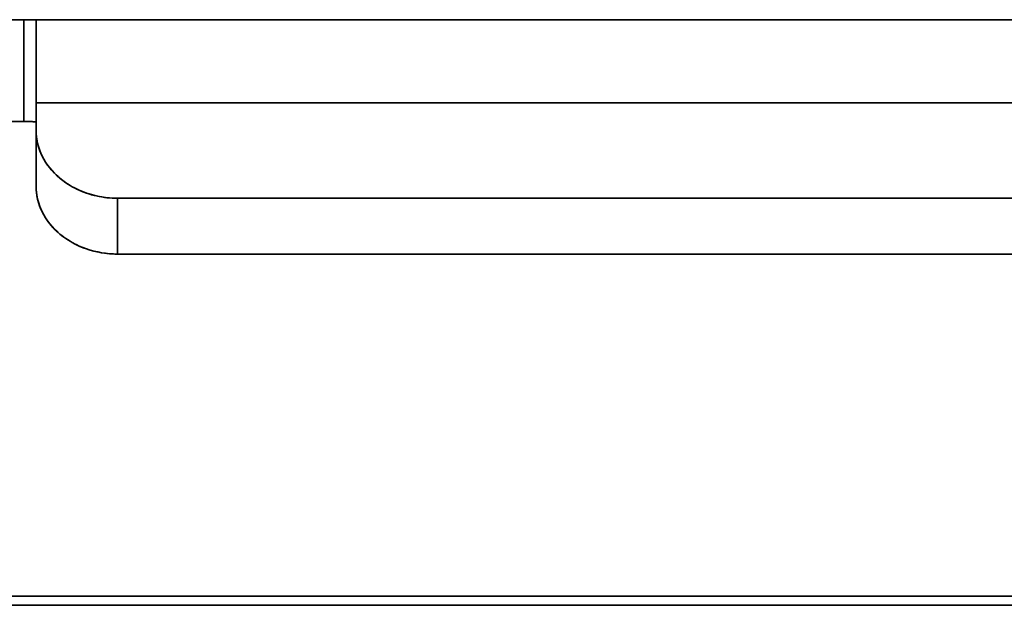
# Model space of a CAD drawing. Header units: inches. Extents: x 2.9 to 36.1, y -1.9 to 23.5.
# Tile 14 of 30: x 16.183 to 16.2781, y 4.9705 to 5.0271. Entities that reach past the tile are written whole.
import ezdxf

# ---------------------------------------------------------------- set-up
doc = ezdxf.new("R2010")
doc.units = ezdxf.units.IN
doc.header["$MEASUREMENT"] = 0
doc.layers.add('Visible Edges(ANSI)', color=7, linetype='Continuous', lineweight=35)

msp = doc.modelspace()

# ---------------------------------------------------------------- linework, layer by layer
at = {"layer": 'Visible Edges(ANSI)'}
for p, q in [((16.1767204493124, 5.027050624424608), (16.18341336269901, 5.027050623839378)), ((16.18341336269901, 5.027050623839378), (16.18341336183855, 5.017208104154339)), ((16.18341336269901, 5.027050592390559), (16.42987005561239, 5.02705057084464)), ((16.18341338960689, 5.02705062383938), (16.18341338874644, 5.017208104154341)), ((16.18459446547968, 5.019034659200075), (16.18459446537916, 5.01639083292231)), ((16.18459446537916, 5.01639083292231), (16.18459446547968, 5.019034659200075)), ((16.18459446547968, 5.019034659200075), (16.42868895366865, 5.019034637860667)), ((16.42868895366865, 5.019034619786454), (16.18459446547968, 5.019034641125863)), ((16.18341336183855, 5.017208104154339), (16.17672044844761, 5.017208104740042)), ((16.18341336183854, 5.01720797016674), (16.18344974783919, 5.01720797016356)), ((16.18380445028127, 5.017207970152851), (16.18344974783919, 5.01720797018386)), ((16.18459446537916, 5.01639083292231), (16.18459446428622, 5.011001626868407)), ((16.18459464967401, 5.011001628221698), (16.18459465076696, 5.016390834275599)), ((16.18531066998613, 5.01364545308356), (16.18531173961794, 5.013645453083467)), ((16.1853117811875, 5.013645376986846), (16.18531071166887, 5.013645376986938)), ((16.19246847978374, 5.004412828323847), (16.19246848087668, 5.00980203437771)), ((16.19246848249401, 5.009802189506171), (16.19246848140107, 5.00441298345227)), ((16.42081493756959, 5.009802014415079), (16.19246848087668, 5.00980203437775)), ((16.19246848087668, 5.00980203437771), (16.42081493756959, 5.009802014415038)), ((16.42081493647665, 5.004412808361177), (16.19246847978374, 5.004412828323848)), ((16.42081493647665, 5.004412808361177), (16.19246847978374, 5.004412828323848)), ((16.12314777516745, 4.971353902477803), (16.49099383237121, 4.971353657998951)), ((16.49186661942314, 4.970480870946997), (16.12227498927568, 4.970481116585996))]:
    msp.add_line(p, q, dxfattribs=at)
for centre, major_axis, ratio, start_param, end_param in [((16.18459446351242, 5.00933431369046), (1.5488056e-09, 0.0177162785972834), 1e-05, 5.295017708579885, 6.22338276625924), ((16.19246822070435, 5.016390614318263), (-0.0078735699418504, 1.5967237e-09), 0.8367773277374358, 6.283152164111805, 7.854015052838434), ((16.19246821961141, 5.011001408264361), (-0.0078735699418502, 1.5967236e-09), 0.836777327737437, 6.283152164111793, 7.854015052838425)]:
    msp.add_ellipse(centre, major_axis=major_axis, ratio=ratio, start_param=start_param, end_param=end_param, dxfattribs=at)
for points, knots in [([(16.18459446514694, 5.027011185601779), (16.1845944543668, 5.027013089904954), (16.18459351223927, 5.027014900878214), (16.18459162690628, 5.027016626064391), (16.18458974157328, 5.027018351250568), (16.18458691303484, 5.027019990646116), (16.18458312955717, 5.027021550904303), (16.1845793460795, 5.027023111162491), (16.1845746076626, 5.027024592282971), (16.18456890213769, 5.027026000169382), (16.18456319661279, 5.027027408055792), (16.18455652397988, 5.027028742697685), (16.18454887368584, 5.027030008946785), (16.1845412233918, 5.027031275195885), (16.18453259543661, 5.027032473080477), (16.18452297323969, 5.027033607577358), (16.18451335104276, 5.02703474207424), (16.18450273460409, 5.027035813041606), (16.18449113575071, 5.02703682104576), (16.18447953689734, 5.027037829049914), (16.18446695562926, 5.027038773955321), (16.1844534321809, 5.027039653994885), (16.18443990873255, 5.027040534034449), (16.18442544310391, 5.027041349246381), (16.1844100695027, 5.027042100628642), (16.18439469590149, 5.027042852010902), (16.18437841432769, 5.027043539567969), (16.184361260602, 5.027044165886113), (16.18434410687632, 5.027044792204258), (16.18432608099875, 5.027045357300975), (16.18430721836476, 5.027045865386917), (16.18428835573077, 5.027046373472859), (16.18426865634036, 5.027046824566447), (16.1842481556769, 5.027047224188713), (16.18422765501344, 5.027047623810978), (16.18420635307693, 5.027047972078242), (16.18418436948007, 5.027048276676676), (16.18416238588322, 5.027048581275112), (16.18413972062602, 5.027048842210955), (16.18411649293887, 5.027049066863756), (16.18409326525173, 5.027049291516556), (16.18406947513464, 5.02704947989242), (16.18404524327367, 5.027049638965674), (16.18402101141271, 5.027049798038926), (16.18399633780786, 5.027049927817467), (16.18397133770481, 5.027050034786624), (16.18394633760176, 5.02705014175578), (16.18392101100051, 5.027050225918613), (16.18389549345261, 5.02705029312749), (16.18386997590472, 5.027050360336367), (16.18384426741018, 5.027050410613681), (16.18381840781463, 5.027050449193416), (16.18379254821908, 5.02705048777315), (16.18376653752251, 5.027050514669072), (16.18374031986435, 5.027050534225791), (16.18371410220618, 5.02705055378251), (16.18368767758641, 5.027050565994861), (16.18366101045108, 5.027050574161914), (16.18363434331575, 5.027050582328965), (16.18360743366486, 5.027050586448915), (16.18358024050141, 5.027050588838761), (16.18355304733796, 5.027050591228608), (16.18352557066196, 5.02705059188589), (16.18349777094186, 5.02705059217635), (16.18346997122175, 5.02705059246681), (16.18344184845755, 5.027050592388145), (16.18341336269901, 5.027050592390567)], [0, 0, 0, 0, 0.04545454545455, 0.04545454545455, 0.04545454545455, 0.09090909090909, 0.09090909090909, 0.09090909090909, 0.136363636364, 0.136363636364, 0.136363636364, 0.181818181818, 0.181818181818, 0.181818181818, 0.227272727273, 0.227272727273, 0.227272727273, 0.272727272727, 0.272727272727, 0.272727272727, 0.318181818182, 0.318181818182, 0.318181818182, 0.363636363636, 0.363636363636, 0.363636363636, 0.409090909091, 0.409090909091, 0.409090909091, 0.4545454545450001, 0.4545454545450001, 0.4545454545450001, 0.5, 0.5, 0.5, 0.545454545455, 0.545454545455, 0.545454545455, 0.5909090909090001, 0.5909090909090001, 0.5909090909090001, 0.636363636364, 0.636363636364, 0.636363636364, 0.6818181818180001, 0.6818181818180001, 0.6818181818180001, 0.727272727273, 0.727272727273, 0.727272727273, 0.772727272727, 0.772727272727, 0.772727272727, 0.8181818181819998, 0.8181818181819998, 0.8181818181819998, 0.863636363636, 0.863636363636, 0.863636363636, 0.9090909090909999, 0.9090909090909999, 0.9090909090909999, 0.954545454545, 0.954545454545, 0.954545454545, 1, 1, 1, 1]), ([(16.18459434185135, 5.027011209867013), (16.18459434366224, 5.027013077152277), (16.18459333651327, 5.027014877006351), (16.18459132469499, 5.027016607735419), (16.18458931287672, 5.02701833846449), (16.18458629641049, 5.027020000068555), (16.18458228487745, 5.027021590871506), (16.18457827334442, 5.027023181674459), (16.18457326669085, 5.027024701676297), (16.18456728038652, 5.027026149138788), (16.18456129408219, 5.027027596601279), (16.18455432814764, 5.027028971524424), (16.18454640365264, 5.027030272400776), (16.18453847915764, 5.027031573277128), (16.18452959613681, 5.027032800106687), (16.18451978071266, 5.027033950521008), (16.18450996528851, 5.02703510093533), (16.18449921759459, 5.027036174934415), (16.18448756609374, 5.027037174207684), (16.18447591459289, 5.027038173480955), (16.18446335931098, 5.027039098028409), (16.18444993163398, 5.027039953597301), (16.18443650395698, 5.027040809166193), (16.18442220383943, 5.027041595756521), (16.18440706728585, 5.027042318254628), (16.18439193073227, 5.027043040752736), (16.18437595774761, 5.027043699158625), (16.18435918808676, 5.027044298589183), (16.18434241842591, 5.02704489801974), (16.18432485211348, 5.027045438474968), (16.18430653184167, 5.027045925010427), (16.18428821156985, 5.027046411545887), (16.18426913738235, 5.027046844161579), (16.18424935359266, 5.027047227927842), (16.18422956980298, 5.027047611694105), (16.18420907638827, 5.02704794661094), (16.18418792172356, 5.027048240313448), (16.18416676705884, 5.027048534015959), (16.18414495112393, 5.027048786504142), (16.1841225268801, 5.027049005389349), (16.18410010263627, 5.027049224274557), (16.18407707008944, 5.027049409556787), (16.18405348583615, 5.027049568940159), (16.18402990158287, 5.027049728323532), (16.18400576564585, 5.027049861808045), (16.18398113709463, 5.027049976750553), (16.1839565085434, 5.027050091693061), (16.18393138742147, 5.027050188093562), (16.18390583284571, 5.027050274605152), (16.18388027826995, 5.027050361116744), (16.18385429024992, 5.027050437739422), (16.18382792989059, 5.027050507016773), (16.18380156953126, 5.027050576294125), (16.18377483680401, 5.02705063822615), (16.18374780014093, 5.027050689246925), (16.18372076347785, 5.027050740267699), (16.18369342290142, 5.027050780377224), (16.18366584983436, 5.027050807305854), (16.18363827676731, 5.027050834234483), (16.18361047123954, 5.027050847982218), (16.18358250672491, 5.02705084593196), (16.18355454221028, 5.027050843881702), (16.18352641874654, 5.02705082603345), (16.18349820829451, 5.027050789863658), (16.18346999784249, 5.027050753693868), (16.18344170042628, 5.027050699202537), (16.18341338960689, 5.027050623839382)], [0, 0, 0, 0, 0.04545454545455, 0.04545454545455, 0.04545454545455, 0.09090909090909, 0.09090909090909, 0.09090909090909, 0.136363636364, 0.136363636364, 0.136363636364, 0.181818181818, 0.181818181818, 0.181818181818, 0.227272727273, 0.227272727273, 0.227272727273, 0.272727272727, 0.272727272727, 0.272727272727, 0.318181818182, 0.318181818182, 0.318181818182, 0.363636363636, 0.363636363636, 0.363636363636, 0.409090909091, 0.409090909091, 0.409090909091, 0.4545454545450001, 0.4545454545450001, 0.4545454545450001, 0.5, 0.5, 0.5, 0.545454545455, 0.545454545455, 0.545454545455, 0.5909090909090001, 0.5909090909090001, 0.5909090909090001, 0.636363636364, 0.636363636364, 0.636363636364, 0.6818181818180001, 0.6818181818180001, 0.6818181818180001, 0.727272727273, 0.727272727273, 0.727272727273, 0.772727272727, 0.772727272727, 0.772727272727, 0.8181818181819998, 0.8181818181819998, 0.8181818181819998, 0.863636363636, 0.863636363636, 0.863636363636, 0.9090909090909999, 0.9090909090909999, 0.9090909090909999, 0.954545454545, 0.954545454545, 0.954545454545, 1, 1, 1, 1]), ([(16.18459446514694, 5.027011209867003), (16.18459446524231, 5.026919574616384), (16.1845944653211, 5.026676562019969), (16.18459446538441, 5.026277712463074), (16.18459446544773, 5.02587886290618), (16.18459446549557, 5.025324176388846), (16.18459446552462, 5.024627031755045), (16.18459446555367, 5.023929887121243), (16.18459446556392, 5.023090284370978), (16.18459446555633, 5.022153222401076), (16.18459446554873, 5.021216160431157), (16.18459446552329, 5.020181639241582), (16.18459446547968, 5.019034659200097)], [0, 0, 0, 0, 0.25, 0.25, 0.25, 0.5, 0.5, 0.5, 0.75, 0.75, 0.75, 1, 1, 1, 1]), ([(16.18459446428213, 5.017118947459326), (16.18459450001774, 5.017123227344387), (16.18459360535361, 5.0171272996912), (16.184591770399, 5.01713118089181), (16.18458993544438, 5.017135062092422), (16.18458716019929, 5.017138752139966), (16.18458343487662, 5.017142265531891), (16.18457970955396, 5.017145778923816), (16.18457503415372, 5.017149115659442), (16.18456939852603, 5.01715228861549), (16.18456376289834, 5.017155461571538), (16.18455716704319, 5.017158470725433), (16.18454960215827, 5.01716132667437), (16.18454203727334, 5.017164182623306), (16.18453350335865, 5.017166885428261), (16.18452398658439, 5.017169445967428), (16.18451446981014, 5.017172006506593), (16.18450397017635, 5.017174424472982), (16.18449249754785, 5.01717670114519), (16.18448102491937, 5.017178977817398), (16.18446857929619, 5.017181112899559), (16.18445519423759, 5.017183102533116), (16.18444180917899, 5.017185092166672), (16.18442748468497, 5.017186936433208), (16.18441224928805, 5.017188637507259), (16.18439701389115, 5.017190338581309), (16.18438086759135, 5.017191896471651), (16.18436384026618, 5.017193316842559), (16.18434681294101, 5.017194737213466), (16.18432890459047, 5.017196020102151), (16.18431014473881, 5.017197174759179), (16.18429138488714, 5.017198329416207), (16.18427177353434, 5.017199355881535), (16.18425134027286, 5.017200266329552), (16.18423090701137, 5.01720117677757), (16.18420965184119, 5.01720197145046), (16.18418769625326, 5.017202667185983), (16.18416574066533, 5.017203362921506), (16.18414308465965, 5.017203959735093), (16.18411984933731, 5.017204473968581), (16.18409661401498, 5.017204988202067), (16.184072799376, 5.017205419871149), (16.18404852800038, 5.017205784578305), (16.18402425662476, 5.01720614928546), (16.18399952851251, 5.017206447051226), (16.18397446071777, 5.017206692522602), (16.18394939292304, 5.017206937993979), (16.18392398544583, 5.017207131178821), (16.18389837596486, 5.017207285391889), (16.18387276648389, 5.017207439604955), (16.18384695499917, 5.017207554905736), (16.18382098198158, 5.017207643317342), (16.18379500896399, 5.017207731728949), (16.18376887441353, 5.017207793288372), (16.18374252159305, 5.017207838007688), (16.18371616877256, 5.017207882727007), (16.18368959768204, 5.017207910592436), (16.18366277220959, 5.017207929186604), (16.18363594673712, 5.017207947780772), (16.18360886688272, 5.017207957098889), (16.18358149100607, 5.01720796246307), (16.18355411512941, 5.017207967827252), (16.18352644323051, 5.017207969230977), (16.18349843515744, 5.017207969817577), (16.18347042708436, 5.017207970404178), (16.18344208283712, 5.017207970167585), (16.18341336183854, 5.01720797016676)], [0, 0, 0, 0, 0.04545454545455, 0.04545454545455, 0.04545454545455, 0.09090909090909, 0.09090909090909, 0.09090909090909, 0.136363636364, 0.136363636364, 0.136363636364, 0.181818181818, 0.181818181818, 0.181818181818, 0.227272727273, 0.227272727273, 0.227272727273, 0.272727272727, 0.272727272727, 0.272727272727, 0.318181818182, 0.318181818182, 0.318181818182, 0.363636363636, 0.363636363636, 0.363636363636, 0.409090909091, 0.409090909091, 0.409090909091, 0.4545454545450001, 0.4545454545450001, 0.4545454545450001, 0.5, 0.5, 0.5, 0.545454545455, 0.545454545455, 0.545454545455, 0.5909090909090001, 0.5909090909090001, 0.5909090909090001, 0.636363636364, 0.636363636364, 0.636363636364, 0.6818181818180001, 0.6818181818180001, 0.6818181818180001, 0.727272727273, 0.727272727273, 0.727272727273, 0.772727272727, 0.772727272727, 0.772727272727, 0.8181818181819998, 0.8181818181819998, 0.8181818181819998, 0.863636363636, 0.863636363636, 0.863636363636, 0.9090909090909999, 0.9090909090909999, 0.9090909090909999, 0.954545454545, 0.954545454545, 0.954545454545, 1, 1, 1, 1]), ([(16.18341338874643, 5.017208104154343), (16.18344172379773, 5.017208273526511), (16.18347004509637, 5.017208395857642), (16.18349827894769, 5.017208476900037), (16.18352651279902, 5.017208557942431), (16.18355465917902, 5.017208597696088), (16.18358264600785, 5.017208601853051), (16.18361063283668, 5.017208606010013), (16.18363846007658, 5.017208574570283), (16.1836660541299, 5.01720851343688), (16.18369364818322, 5.01720845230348), (16.18372100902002, 5.017208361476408), (16.18374806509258, 5.017208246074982), (16.18377512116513, 5.017208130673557), (16.18380187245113, 5.017207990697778), (16.1838282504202, 5.017207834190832), (16.18385462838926, 5.017207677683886), (16.18388063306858, 5.017207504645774), (16.18390620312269, 5.017207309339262), (16.1839317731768, 5.01720711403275), (16.1839569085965, 5.017206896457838), (16.18398155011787, 5.017206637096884), (16.18400619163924, 5.017206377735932), (16.18403033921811, 5.017206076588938), (16.1840539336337, 5.017205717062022), (16.18407752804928, 5.017205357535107), (16.18410056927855, 5.01720493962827), (16.18412300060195, 5.017204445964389), (16.18414543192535, 5.017203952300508), (16.1841672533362, 5.017203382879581), (16.18418841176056, 5.017202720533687), (16.18420957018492, 5.017202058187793), (16.18423006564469, 5.017201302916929), (16.18424984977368, 5.017200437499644), (16.18426963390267, 5.017199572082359), (16.18428870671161, 5.01719859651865), (16.18430702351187, 5.017197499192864), (16.18432534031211, 5.017196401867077), (16.1843429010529, 5.017195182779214), (16.18435966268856, 5.017193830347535), (16.18437642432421, 5.017192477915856), (16.18439238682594, 5.017190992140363), (16.18440751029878, 5.017189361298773), (16.18442263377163, 5.017187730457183), (16.18443691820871, 5.017185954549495), (16.18445032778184, 5.017184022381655), (16.18446373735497, 5.017182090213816), (16.18447627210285, 5.017180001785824), (16.18448790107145, 5.017177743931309), (16.18449953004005, 5.017175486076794), (16.18451025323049, 5.017173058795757), (16.18452004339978, 5.017170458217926), (16.18452983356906, 5.017167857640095), (16.18453869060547, 5.017165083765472), (16.1845465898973, 5.017162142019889), (16.18455448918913, 5.017159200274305), (16.18456143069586, 5.017156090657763), (16.18456739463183, 5.017152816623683), (16.1845733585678, 5.017149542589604), (16.18457834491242, 5.017146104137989), (16.1845823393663, 5.017142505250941), (16.18458633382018, 5.017138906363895), (16.18458933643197, 5.017135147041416), (16.18459133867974, 5.017131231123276), (16.1845933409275, 5.017127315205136), (16.1845943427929, 5.017123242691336), (16.18459434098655, 5.017119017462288)], [0, 0, 0, 0, 0.04545454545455, 0.04545454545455, 0.04545454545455, 0.09090909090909, 0.09090909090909, 0.09090909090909, 0.136363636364, 0.136363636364, 0.136363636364, 0.181818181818, 0.181818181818, 0.181818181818, 0.227272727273, 0.227272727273, 0.227272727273, 0.272727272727, 0.272727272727, 0.272727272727, 0.318181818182, 0.318181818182, 0.318181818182, 0.363636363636, 0.363636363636, 0.363636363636, 0.409090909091, 0.409090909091, 0.409090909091, 0.4545454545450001, 0.4545454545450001, 0.4545454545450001, 0.5, 0.5, 0.5, 0.545454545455, 0.545454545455, 0.545454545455, 0.5909090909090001, 0.5909090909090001, 0.5909090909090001, 0.636363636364, 0.636363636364, 0.636363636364, 0.6818181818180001, 0.6818181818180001, 0.6818181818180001, 0.727272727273, 0.727272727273, 0.727272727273, 0.772727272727, 0.772727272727, 0.772727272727, 0.8181818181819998, 0.8181818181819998, 0.8181818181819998, 0.863636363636, 0.863636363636, 0.863636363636, 0.9090909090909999, 0.9090909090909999, 0.9090909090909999, 0.954545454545, 0.954545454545, 0.954545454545, 1, 1, 1, 1]), ([(16.19246848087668, 5.00980203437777), (16.19177862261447, 5.00980209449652), (16.19111092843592, 5.009874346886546), (16.19045135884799, 5.010021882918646), (16.18979178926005, 5.010169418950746), (16.18914034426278, 5.010392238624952), (16.18853914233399, 5.010681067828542), (16.18793794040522, 5.010969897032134), (16.18738698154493, 5.011324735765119), (16.18689948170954, 5.011732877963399), (16.18641198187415, 5.012141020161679), (16.18598794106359, 5.012602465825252), (16.18564306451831, 5.013105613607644), (16.18529818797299, 5.013608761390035), (16.18503247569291, 5.014153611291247), (16.18485653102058, 5.014705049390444), (16.18468058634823, 5.015256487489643), (16.18459440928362, 5.015814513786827), (16.18459446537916, 5.016390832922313)], [0, 0, 0, 0, 0.166666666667, 0.166666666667, 0.166666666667, 0.333333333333, 0.333333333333, 0.333333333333, 0.5, 0.5, 0.5, 0.6666666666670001, 0.6666666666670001, 0.6666666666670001, 0.8333333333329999, 0.8333333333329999, 0.8333333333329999, 1, 1, 1, 1]), ([(16.19246847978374, 5.004412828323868), (16.19177974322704, 5.004412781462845), (16.19111286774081, 5.004484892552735), (16.19045386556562, 5.004632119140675), (16.18979486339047, 5.004779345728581), (16.18914373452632, 5.005001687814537), (16.18854244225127, 5.005290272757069), (16.18794114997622, 5.005578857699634), (16.18738969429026, 5.005933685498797), (16.18690193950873, 5.006341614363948), (16.18641418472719, 5.006749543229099), (16.18599013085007, 5.007210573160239), (16.18564496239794, 5.007713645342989), (16.18529979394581, 5.008216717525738), (16.18503351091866, 5.008761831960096), (16.18485719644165, 5.009313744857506), (16.18468088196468, 5.009865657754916), (16.18459453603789, 5.01042436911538), (16.18459446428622, 5.011001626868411)], [0, 0, 0, 0, 0.166666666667, 0.166666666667, 0.166666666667, 0.333333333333, 0.333333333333, 0.333333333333, 0.5, 0.5, 0.5, 0.6666666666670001, 0.6666666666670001, 0.6666666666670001, 0.8333333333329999, 0.8333333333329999, 0.8333333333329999, 1, 1, 1, 1])]:
    msp.add_open_spline(points, degree=3, knots=knots, dxfattribs=at)

doc.saveas('drawing.dxf')
